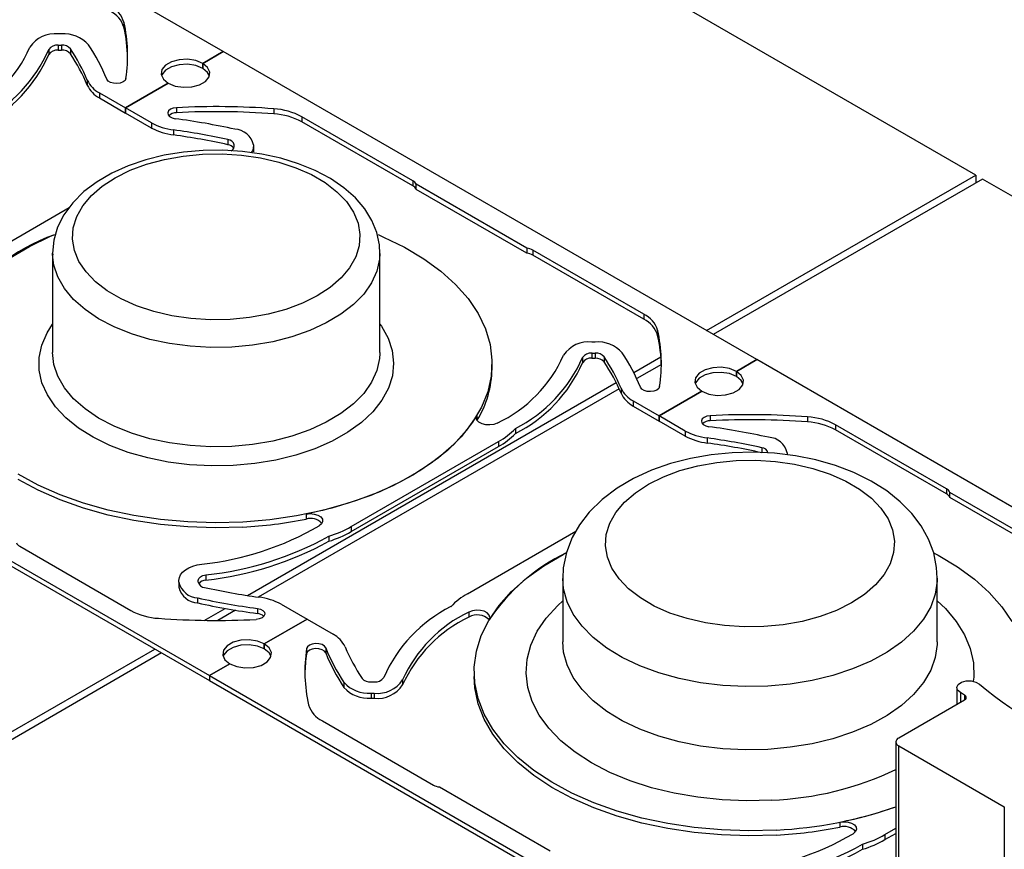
# Model space of a CAD drawing. Header units: inches. Extents: x 370 to 474, y 80 to 168.
# Tile 165 of 170: x 453.36 to 458.45, y 145.66 to 149.95. Entities that reach past the tile are written whole.
import ezdxf

# ---------------------------------------------------------------- set-up
doc = ezdxf.new("R2010")
doc.units = ezdxf.units.IN
doc.header["$LTSCALE"] = 0.5
doc.header["$MEASUREMENT"] = 0
for name, color, linetype in [('APP-M-S', 30, 'Continuous'), ('DIE-M-S', 8, 'Continuous'), ('PUN-M-S2', 1, 'Continuous')]:
    doc.layers.add(name, color=color, linetype=linetype)

msp = doc.modelspace()

# ---------------------------------------------------------------- linework, layer by layer
at = {"layer": 'APP-M-S', "linetype": 'Continuous', "lineweight": 25}
for p, q in [((454.4137, 149.7813), (451.656, 151.3732)), ((453.9013, 149.9327), (453.9013, 149.9066)), ((453.5784, 149.8721), (453.5621, 149.8721)), ((453.5132, 149.7915), (453.5132, 149.7654)), ((453.5621, 149.8143), (453.5784, 149.8143)), ((453.5621, 149.8143), (453.5621, 149.7882)), ((453.5621, 149.7882), (453.5784, 149.7882)), ((453.5784, 149.8143), (453.5784, 149.7882)), ((453.6252, 149.7958), (453.6252, 149.7696)), ((454.4137, 149.7813), (454.3084, 149.7204)), ((454.3084, 149.7204), (454.4137, 149.7813)), ((457.1715, 148.1893), (454.4137, 149.7813)), ((454.147, 149.7286), (454.1161, 149.7107)), ((454.1867, 149.7393), (454.147, 149.7286)), ((454.2303, 149.7415), (454.1867, 149.7393)), ((454.2725, 149.7349), (454.2303, 149.7415)), ((454.3084, 149.7204), (454.2725, 149.7349)), ((454.0976, 149.6878), (454.0938, 149.6627)), ((454.1161, 149.7107), (454.0976, 149.6878)), ((454.1161, 149.6846), (454.0976, 149.6617)), ((454.147, 149.7025), (454.1161, 149.6846)), ((454.1867, 149.7131), (454.147, 149.7025)), ((454.2303, 149.7153), (454.1867, 149.7131)), ((454.2725, 149.7088), (454.2303, 149.7153)), ((454.3084, 149.6943), (454.2725, 149.7088)), ((454.3335, 149.6997), (454.3084, 149.7204)), ((454.3084, 149.7204), (454.3084, 149.6943)), ((454.3084, 149.6943), (454.3084, 149.7204)), ((454.3335, 149.6736), (454.3084, 149.6943)), ((454.3448, 149.6753), (454.3335, 149.6997)), ((454.3432, 149.6559), (454.3335, 149.6736)), ((454.341, 149.6502), (454.3448, 149.6753)), ((453.7122, 149.6335), (453.7122, 149.6073)), ((453.8199, 149.6289), (453.813, 149.6382)), ((453.832, 149.6216), (453.8199, 149.6289)), ((453.8477, 149.6171), (453.832, 149.6216)), ((453.8967, 149.6242), (453.8822, 149.6185)), ((453.9069, 149.6324), (453.8967, 149.6242)), ((453.9115, 149.6422), (453.9069, 149.6324)), ((454.0938, 149.6627), (454.1051, 149.6383)), ((454.0976, 149.6617), (454.0953, 149.6559)), ((454.1051, 149.6383), (454.1302, 149.6176)), ((454.2916, 149.6094), (454.3225, 149.6273)), ((454.3225, 149.6273), (454.341, 149.6502)), ((453.8652, 149.616), (453.8477, 149.6171)), ((453.8822, 149.6185), (453.8652, 149.616)), ((454.1302, 149.6176), (453.909, 149.4899)), ((453.909, 149.4899), (454.1302, 149.6176)), ((454.1302, 149.6176), (454.166, 149.6031)), ((454.166, 149.6031), (454.2083, 149.5965)), ((454.2083, 149.5965), (454.2519, 149.5987)), ((454.2519, 149.5987), (454.2916, 149.6094)), ((453.7746, 149.5675), (453.909, 149.4899)), ((453.7746, 149.5675), (453.7746, 149.5414)), ((453.7746, 149.5414), (453.909, 149.4637)), ((454.0435, 149.4123), (453.909, 149.4899)), ((453.909, 149.4899), (453.909, 149.4637)), ((453.909, 149.4637), (453.909, 149.4899)), ((454.1317, 149.4744), (454.1275, 149.4646)), ((454.1416, 149.4828), (454.1317, 149.4744)), ((454.1559, 149.4886), (454.1416, 149.4828)), ((454.1729, 149.4913), (454.1559, 149.4886)), ((454.1729, 149.4913), (454.1729, 149.4652)), ((454.6761, 149.4854), (454.6761, 149.4593)), ((454.0435, 149.3861), (453.909, 149.4637)), ((454.1275, 149.4646), (454.1293, 149.4545)), ((454.1293, 149.4545), (454.1371, 149.4454)), ((454.1371, 149.4454), (454.1498, 149.4384)), ((454.1498, 149.4384), (454.166, 149.4344)), ((455.394, 149.1133), (454.8205, 149.4444)), ((454.8205, 149.4444), (454.8205, 149.4183)), ((455.394, 149.0872), (454.8205, 149.4183)), ((454.0435, 149.4123), (454.0435, 149.3861)), ((454.1578, 149.3762), (454.1578, 149.3501)), ((454.4389, 149.326), (454.4389, 149.2999)), ((454.3099, 149.2702), (454.2085, 149.2614)), ((454.4123, 149.2715), (454.3099, 149.2702)), ((454.5143, 149.2652), (454.4123, 149.2715)), ((454.4711, 149.2896), (454.4711, 149.299)), ((454.6144, 149.2514), (454.5143, 149.2652)), ((454.5711, 149.299), (454.5711, 149.2896)), ((454.5711, 149.2896), (454.5711, 149.2635)), ((454.014, 149.2215), (453.9236, 149.1907)), ((454.1094, 149.2451), (454.014, 149.2215)), ((454.0185, 149.1993), (454.1103, 149.2241)), ((454.2085, 149.2614), (454.1094, 149.2451)), ((454.1103, 149.2241), (454.2072, 149.2415)), ((454.2072, 149.2415), (454.3072, 149.251)), ((454.3072, 149.251), (454.4085, 149.2527)), ((454.4085, 149.2527), (454.5093, 149.2463)), ((454.5093, 149.2463), (454.6077, 149.2321)), ((454.6077, 149.2321), (454.7018, 149.2102)), ((454.7112, 149.2303), (454.6144, 149.2514)), ((454.8034, 149.2019), (454.7112, 149.2303)), ((453.9236, 149.1907), (453.8394, 149.153)), ((453.8565, 149.1293), (453.9333, 149.1675)), ((453.9333, 149.1675), (454.0185, 149.1993)), ((454.7018, 149.2102), (454.7898, 149.1812)), ((454.7898, 149.1812), (454.8702, 149.1456)), ((454.8896, 149.1666), (454.8034, 149.2019)), ((454.9682, 149.1248), (454.8896, 149.1666)), ((453.8394, 149.153), (453.7627, 149.1084)), ((453.7893, 149.0855), (453.8565, 149.1293)), ((454.8702, 149.1456), (454.9415, 149.1039)), ((455.0378, 149.0772), (454.9682, 149.1248)), ((455.394, 149.1133), (455.394, 149.0872)), ((453.7627, 149.1084), (453.6947, 149.0574)), ((453.7332, 149.0367), (453.7893, 149.0855)), ((454.9415, 149.1039), (455.0022, 149.057)), ((455.097, 149.0248), (455.0378, 149.0772)), ((455.9831, 148.7651), (455.4112, 149.0952)), ((455.4112, 149.0691), (455.4112, 149.0952)), ((455.9831, 148.7389), (455.4112, 149.0691)), ((453.6947, 149.0574), (453.6371, 149.0003)), ((453.689, 148.984), (453.7332, 149.0367)), ((455.0022, 149.057), (455.0513, 149.0058)), ((455.1453, 148.9685), (455.097, 149.0248)), ((452.9193, 148.5715), (453.6184, 148.9751)), ((453.6371, 149.0003), (453.5912, 148.9383)), ((453.6577, 148.9284), (453.689, 148.984)), ((455.0513, 149.0058), (455.0879, 148.9512)), ((455.1822, 148.909), (455.1453, 148.9685)), ((453.5912, 148.9383), (453.5583, 148.8729)), ((453.6399, 148.8707), (453.6577, 148.9284)), ((455.0879, 148.9512), (455.1113, 148.8943)), ((455.2078, 148.8467), (455.1822, 148.909)), ((453.5583, 148.8729), (453.5388, 148.8059)), ((453.6358, 148.8123), (453.6399, 148.8707)), ((455.1113, 148.8943), (455.121, 148.836)), ((453.4131, 148.774), (453.5222, 148.8264)), ((453.5222, 148.8264), (453.5436, 148.8355)), ((453.6455, 148.754), (453.6358, 148.8123)), ((455.121, 148.836), (455.1169, 148.7775)), ((455.2217, 148.782), (455.2078, 148.8467)), ((455.2145, 148.835), (455.2431, 148.8227)), ((455.2431, 148.8227), (455.3515, 148.7698)), ((453.3135, 148.7155), (453.4131, 148.774)), ((453.5388, 148.8059), (453.5326, 148.7389)), ((455.1169, 148.7775), (455.099, 148.7199)), ((455.2228, 148.7366), (455.2217, 148.782)), ((455.3515, 148.7698), (455.4503, 148.7109)), ((455.9831, 148.7651), (455.9831, 148.7389)), ((453.5326, 148.7401), (453.5326, 148.2267)), ((453.5327, 148.7323), (453.5326, 148.7401)), ((453.5326, 148.7389), (453.5334, 148.7305)), ((453.5395, 148.6778), (453.5327, 148.7323)), ((453.6688, 148.697), (453.6455, 148.754)), ((455.099, 148.7199), (455.0677, 148.6642)), ((455.2224, 148.7088), (455.2085, 148.6467)), ((455.2242, 148.7373), (455.2224, 148.7088)), ((455.2242, 148.2267), (455.2242, 148.7401)), ((455.4503, 148.7109), (455.5385, 148.6466)), ((456.5879, 148.4241), (456.0144, 148.7552)), ((456.0144, 148.7552), (456.0144, 148.729)), ((456.5879, 148.3979), (456.0144, 148.729)), ((453.5602, 148.6164), (453.5395, 148.6778)), ((453.7054, 148.6424), (453.6688, 148.697)), ((455.0677, 148.6642), (455.0236, 148.6115)), ((453.5944, 148.557), (453.5602, 148.6164)), ((453.7546, 148.5912), (453.7054, 148.6424)), ((455.0236, 148.6115), (454.9674, 148.5628)), ((455.2085, 148.6467), (455.181, 148.5862)), ((455.5385, 148.6466), (455.6151, 148.5775)), ((453.6414, 148.5006), (453.5944, 148.557)), ((453.8153, 148.5444), (453.7546, 148.5912)), ((454.9674, 148.5628), (454.9003, 148.5189)), ((455.181, 148.5862), (455.1403, 148.5282)), ((455.6151, 148.5775), (455.6795, 148.5044)), ((453.8865, 148.5027), (453.8153, 148.5444)), ((453.9669, 148.467), (453.8865, 148.5027)), ((454.9003, 148.5189), (454.8235, 148.4807)), ((455.1403, 148.5282), (455.0871, 148.4737)), ((455.6795, 148.5044), (455.7309, 148.4279)), ((453.7005, 148.4482), (453.6414, 148.5006)), ((454.055, 148.438), (453.9669, 148.467)), ((454.8235, 148.4807), (454.7383, 148.449)), ((455.0871, 148.4737), (455.0223, 148.4236)), ((453.7707, 148.4005), (453.7005, 148.4482)), ((453.8509, 148.3585), (453.7707, 148.4005)), ((454.1491, 148.4162), (454.055, 148.438)), ((454.2474, 148.402), (454.1491, 148.4162)), ((454.3482, 148.3956), (454.2474, 148.402)), ((454.5496, 148.4068), (454.4496, 148.3972)), ((454.6465, 148.4242), (454.5496, 148.4068)), ((454.7383, 148.449), (454.6465, 148.4242)), ((455.0223, 148.4236), (454.9469, 148.3786)), ((455.7309, 148.4279), (455.7688, 148.3489)), ((456.5879, 148.4241), (456.5879, 148.3979)), ((453.5039, 148.3275), (453.5326, 148.3729)), ((453.9398, 148.3227), (453.8509, 148.3585)), ((454.4496, 148.3972), (454.3482, 148.3956)), ((454.9469, 148.3786), (454.8621, 148.3396)), ((455.2242, 148.3729), (455.2319, 148.3618)), ((455.2319, 148.3618), (455.2665, 148.2998)), ((453.4767, 148.2642), (453.5039, 148.3275)), ((454.0359, 148.2937), (453.9398, 148.3227)), ((454.7695, 148.3072), (454.6703, 148.2819)), ((454.8621, 148.3396), (454.7695, 148.3072)), ((455.2665, 148.2998), (455.2877, 148.2358)), ((455.7688, 148.3489), (455.793, 148.2681)), ((456.659, 148.3407), (456.659, 148.3146)), ((453.4633, 148.1995), (453.4767, 148.2642)), ((454.1376, 148.2721), (454.0359, 148.2937)), ((454.2433, 148.2582), (454.1376, 148.2721)), ((454.3511, 148.2521), (454.2433, 148.2582)), ((454.4595, 148.2541), (454.3511, 148.2521)), ((454.5664, 148.2641), (454.4595, 148.2541)), ((454.6703, 148.2819), (454.5664, 148.2641)), ((455.793, 148.2681), (455.8031, 148.1863)), ((456.3362, 148.2801), (456.3198, 148.2801)), ((453.4637, 148.1344), (453.4633, 148.1995)), ((453.5395, 148.1644), (453.5326, 148.2267)), ((455.2241, 148.2212), (455.2224, 148.1953)), ((455.2242, 148.2267), (455.2241, 148.2212)), ((455.2877, 148.2358), (455.295, 148.1707)), ((456.2709, 148.1995), (456.2709, 148.1734)), ((456.3198, 148.2224), (456.3362, 148.2224)), ((456.3198, 148.2224), (456.3198, 148.1962)), ((456.3362, 148.2224), (456.3362, 148.1962)), ((456.3829, 148.2038), (456.3829, 148.1776)), ((451.5853, 148.1484), (454.343, 146.5564)), ((453.5602, 148.1029), (453.5395, 148.1644)), ((455.2224, 148.1953), (455.2085, 148.1333)), ((455.295, 148.1707), (455.2885, 148.1057)), ((455.8031, 148.1863), (455.799, 148.1043)), ((455.8034, 148.1427), (455.8034, 148.1688)), ((456.3198, 148.1962), (456.3362, 148.1962)), ((456.9444, 148.1473), (456.9047, 148.1366)), ((456.988, 148.1495), (456.9444, 148.1473)), ((457.0303, 148.1429), (456.988, 148.1495)), ((457.0661, 148.1284), (457.1715, 148.1893)), ((457.1715, 148.1893), (457.0661, 148.1284)), ((459.9292, 146.5973), (457.1715, 148.1893)), ((451.5853, 148.1223), (454.343, 146.5303)), ((453.478, 148.0697), (453.4637, 148.1344)), ((453.5944, 148.0436), (453.5602, 148.1029)), ((455.2085, 148.1333), (455.181, 148.0728)), ((455.2885, 148.1057), (455.2681, 148.0416)), ((455.799, 148.1043), (455.7808, 148.023)), ((456.8553, 148.0958), (456.8515, 148.0707)), ((456.8738, 148.1187), (456.8553, 148.0958)), ((456.9047, 148.1366), (456.8738, 148.1187)), ((456.9047, 148.1105), (456.8738, 148.0926)), ((456.9444, 148.1211), (456.9047, 148.1105)), ((456.988, 148.1233), (456.9444, 148.1211)), ((457.0303, 148.1168), (456.988, 148.1233)), ((457.0661, 148.1284), (457.0303, 148.1429)), ((457.0661, 148.1023), (457.0303, 148.1168)), ((457.0661, 148.1023), (457.0661, 148.1284)), ((457.0912, 148.1077), (457.0661, 148.1284)), ((457.0661, 148.1284), (457.0661, 148.1023)), ((457.0912, 148.0816), (457.0661, 148.1023)), ((457.1025, 148.0833), (457.0912, 148.1077)), ((453.5059, 148.0066), (453.478, 148.0697)), ((455.181, 148.0728), (455.1403, 148.0148)), ((456.5776, 148.0369), (456.5707, 148.0462)), ((456.6692, 148.0502), (456.6646, 148.0404)), ((456.8515, 148.0707), (456.8628, 148.0463)), ((456.8553, 148.0697), (456.8531, 148.0639)), ((456.8738, 148.0926), (456.8553, 148.0697)), ((456.8628, 148.0463), (456.8879, 148.0256)), ((457.0802, 148.0353), (457.0987, 148.0582)), ((457.101, 148.0639), (457.0912, 148.0816)), ((457.0987, 148.0582), (457.1025, 148.0833)), ((453.547, 147.9459), (453.5059, 148.0066)), ((453.6414, 147.9872), (453.5944, 148.0436)), ((455.1403, 148.0148), (455.0871, 147.9603)), ((455.2681, 148.0416), (455.2343, 147.9795)), ((455.7808, 148.023), (455.7487, 147.9431)), ((456.4699, 148.0415), (456.4699, 148.0153)), ((456.5897, 148.0296), (456.5776, 148.0369)), ((456.6054, 148.0251), (456.5897, 148.0296)), ((456.6229, 148.024), (456.6054, 148.0251)), ((456.6399, 148.0265), (456.6229, 148.024)), ((456.6544, 148.0322), (456.6399, 148.0265)), ((456.6646, 148.0404), (456.6544, 148.0322)), ((456.6667, 147.8979), (456.8879, 148.0256)), ((456.8879, 148.0256), (456.6667, 147.8979)), ((456.8879, 148.0256), (456.9238, 148.0111)), ((456.9238, 148.0111), (456.966, 148.0045)), ((456.966, 148.0045), (457.0096, 148.0067)), ((457.0096, 148.0067), (457.0493, 148.0174)), ((457.0493, 148.0174), (457.0802, 148.0353)), ((453.6008, 147.8887), (453.547, 147.9459)), ((453.7005, 147.9347), (453.6414, 147.9872)), ((455.0871, 147.9603), (455.0223, 147.9101)), ((455.2343, 147.9795), (455.1875, 147.9202)), ((455.7487, 147.9431), (455.7029, 147.8654)), ((456.5323, 147.9755), (456.6667, 147.8979)), ((456.5323, 147.9755), (456.5323, 147.9494)), ((456.5323, 147.9494), (456.6667, 147.8718)), ((453.7707, 147.8871), (453.7005, 147.9347)), ((455.0223, 147.9101), (454.9469, 147.8652)), ((455.1875, 147.9202), (455.1284, 147.8647)), ((455.7256, 147.9007), (455.672, 147.8239)), ((455.722, 147.8886), (455.7256, 147.9007)), ((455.7256, 147.9007), (455.7256, 147.8765)), ((456.6667, 147.8718), (456.6667, 147.8979)), ((456.8012, 147.8203), (456.6667, 147.8979)), ((456.6667, 147.8979), (456.6667, 147.8718)), ((456.9137, 147.8966), (456.8994, 147.8908)), ((456.9306, 147.8993), (456.9137, 147.8966)), ((456.9306, 147.8993), (456.9306, 147.8732)), ((457.4338, 147.8934), (457.4338, 147.8673)), ((453.6663, 147.8356), (453.6008, 147.8887)), ((453.8509, 147.845), (453.7707, 147.8871)), ((453.9398, 147.8092), (453.8509, 147.845)), ((454.9469, 147.8652), (454.8621, 147.8262)), ((455.1284, 147.8647), (455.058, 147.8138)), ((455.7029, 147.8654), (455.644, 147.7908)), ((455.7256, 147.8765), (455.722, 147.8886)), ((455.7357, 147.8656), (455.7256, 147.8765)), ((455.7515, 147.8573), (455.7357, 147.8656)), ((455.771, 147.8525), (455.7515, 147.8573)), ((455.7923, 147.8515), (455.771, 147.8525)), ((455.8129, 147.8546), (455.7923, 147.8515)), ((455.8306, 147.8614), (455.8129, 147.8546)), ((456.8012, 147.7941), (456.6667, 147.8718)), ((456.8895, 147.8824), (456.8852, 147.8726)), ((456.8852, 147.8726), (456.887, 147.8625)), ((456.887, 147.8625), (456.8948, 147.8534)), ((456.8994, 147.8908), (456.8895, 147.8824)), ((456.8948, 147.8534), (456.9076, 147.8464)), ((456.9076, 147.8464), (456.9237, 147.8424)), ((458.1517, 147.5213), (457.5782, 147.8524)), ((457.5782, 147.8524), (457.5782, 147.8263)), ((453.7426, 147.7876), (453.6663, 147.8356)), ((454.0359, 147.7803), (453.9398, 147.8092)), ((454.7695, 147.7938), (454.6703, 147.7685)), ((454.8621, 147.8262), (454.7695, 147.7938)), ((455.058, 147.8138), (454.9773, 147.7682)), ((455.644, 147.7908), (455.5725, 147.7199)), ((455.672, 147.8239), (455.6053, 147.7505)), ((455.924, 147.8332), (455.924, 147.8071)), ((456.8012, 147.8203), (456.8012, 147.7941)), ((458.1517, 147.4952), (457.5782, 147.8263)), ((453.8286, 147.7454), (453.7426, 147.7876)), ((453.9229, 147.7096), (453.8286, 147.7454)), ((454.1376, 147.7587), (454.0359, 147.7803)), ((454.2433, 147.7447), (454.1376, 147.7587)), ((454.3511, 147.7387), (454.2433, 147.7447)), ((454.4595, 147.7407), (454.3511, 147.7387)), ((454.5664, 147.7507), (454.4595, 147.7407)), ((454.6703, 147.7685), (454.5664, 147.7507)), ((454.9773, 147.7682), (454.8875, 147.7288)), ((455.0759, 147.3265), (455.8375, 147.7662)), ((455.0759, 147.3004), (455.8375, 147.74)), ((455.6053, 147.7505), (455.5262, 147.6814)), ((455.8375, 147.7662), (455.8375, 147.74)), ((456.9155, 147.7842), (456.9155, 147.7581)), ((454.0241, 147.6808), (453.9229, 147.7096)), ((454.7899, 147.696), (454.6861, 147.6704)), ((454.8875, 147.7288), (454.7899, 147.696)), ((455.5725, 147.7199), (455.4892, 147.6535)), ((456.9354, 147.6969), (456.8292, 147.6784)), ((457.0439, 147.7076), (456.9354, 147.6969)), ((457.1534, 147.7103), (457.0439, 147.7076)), ((457.2628, 147.7051), (457.1534, 147.7103)), ((457.1966, 147.734), (457.1966, 147.7079)), ((457.3707, 147.6919), (457.2628, 147.7051)), ((457.3288, 147.707), (457.3288, 147.6976)), ((457.476, 147.6709), (457.3707, 147.6919)), ((454.1307, 147.6594), (454.0241, 147.6808)), ((454.241, 147.6457), (454.1307, 147.6594)), ((454.3535, 147.6399), (454.241, 147.6457)), ((454.4662, 147.6421), (454.3535, 147.6399)), ((454.5777, 147.6523), (454.4662, 147.6421)), ((454.6861, 147.6704), (454.5777, 147.6523)), ((455.4892, 147.6535), (455.3948, 147.5923)), ((455.5262, 147.6814), (455.4355, 147.6172)), ((456.7262, 147.6519), (456.6278, 147.6175)), ((456.8292, 147.6784), (456.7262, 147.6519)), ((456.7743, 147.6159), (456.8666, 147.6408)), ((456.8666, 147.6408), (456.964, 147.6582)), ((456.964, 147.6582), (457.0645, 147.6679)), ((457.0645, 147.6679), (457.1664, 147.6695)), ((457.1664, 147.6695), (457.2677, 147.6631)), ((457.2677, 147.6631), (457.3666, 147.6488)), ((457.3666, 147.6488), (457.4612, 147.6269)), ((457.5774, 147.642), (457.476, 147.6709)), ((457.6734, 147.6054), (457.5774, 147.642)), ((453.4583, 147.5407), (453.3546, 147.5967)), ((455.3948, 147.5923), (455.2903, 147.5367)), ((455.4355, 147.6172), (455.334, 147.5586)), ((456.6278, 147.6175), (456.535, 147.575)), ((456.6887, 147.5839), (456.7743, 147.6159)), ((457.4612, 147.6269), (457.5497, 147.5977)), ((457.5497, 147.5977), (457.6306, 147.5618)), ((457.7624, 147.5615), (457.6734, 147.6054)), ((453.4583, 147.5145), (453.3546, 147.5705)), ((453.5713, 147.4909), (453.4583, 147.5407)), ((455.2903, 147.5367), (455.1767, 147.4874)), ((455.334, 147.5586), (455.2228, 147.5062)), ((456.535, 147.575), (456.4491, 147.5245)), ((456.5439, 147.5014), (456.6114, 147.5455)), ((456.6114, 147.5455), (456.6887, 147.5839)), ((457.6306, 147.5618), (457.7022, 147.52)), ((457.8426, 147.5111), (457.7624, 147.5615)), ((453.5713, 147.4648), (453.4583, 147.5145)), ((453.6922, 147.4479), (453.5713, 147.4909)), ((455.1767, 147.4874), (455.0552, 147.4449)), ((455.2228, 147.5062), (455.1031, 147.4605)), ((456.4491, 147.5245), (456.3717, 147.4659)), ((456.4875, 147.4524), (456.5439, 147.5014)), ((457.7022, 147.52), (457.7632, 147.4728)), ((457.9128, 147.4551), (457.8426, 147.5111)), ((458.1517, 147.5213), (458.1517, 147.4952)), ((458.7408, 147.1731), (458.1689, 147.5032)), ((458.1689, 147.4771), (458.1689, 147.5032)), ((453.6922, 147.4217), (453.5713, 147.4648)), ((453.82, 147.412), (453.6922, 147.4479)), ((455.0552, 147.4449), (454.927, 147.4096)), ((455.1031, 147.4605), (454.976, 147.422)), ((456.3717, 147.4659), (456.3048, 147.4001)), ((456.4431, 147.3995), (456.4875, 147.4524)), ((457.7632, 147.4728), (457.8126, 147.4214)), ((457.9722, 147.3945), (457.9128, 147.4551)), ((458.7408, 147.1469), (458.1689, 147.4771)), ((453.82, 147.3859), (453.6922, 147.4217)), ((453.9533, 147.3837), (453.82, 147.412)), ((453.9533, 147.3575), (453.82, 147.3859)), ((454.0908, 147.3631), (453.9533, 147.3837)), ((454.927, 147.4096), (454.7933, 147.3819)), ((454.976, 147.422), (454.8429, 147.3911)), ((454.8429, 147.3911), (454.8639, 147.3932)), ((454.8429, 147.3911), (454.8429, 147.365)), ((454.8639, 147.3932), (454.8849, 147.3911)), ((454.8849, 147.3911), (454.9036, 147.3853)), ((454.9036, 147.3853), (454.918, 147.3762)), ((456.3048, 147.4001), (456.2555, 147.3362)), ((456.4116, 147.3435), (456.4431, 147.3995)), ((457.8126, 147.4214), (457.8494, 147.3665)), ((458.0208, 147.3299), (457.9722, 147.3945)), ((454.0908, 147.337), (453.9533, 147.3575)), ((454.2312, 147.3506), (454.0908, 147.3631)), ((454.2312, 147.3245), (454.0908, 147.337)), ((454.3731, 147.3462), (454.2312, 147.3506)), ((454.515, 147.35), (454.3731, 147.3462)), ((454.6555, 147.3619), (454.515, 147.35)), ((454.7933, 147.3819), (454.6555, 147.3619)), ((454.9227, 147.3407), (454.9109, 147.3305)), ((454.918, 147.3762), (454.9265, 147.3649)), ((454.9281, 147.3526), (454.9227, 147.3407)), ((454.9265, 147.3649), (454.9281, 147.3526)), ((456.2555, 147.3362), (456.2172, 147.2691)), ((456.3937, 147.2856), (456.4116, 147.3435)), ((457.8494, 147.3665), (457.8729, 147.3092)), ((454.3731, 147.3201), (454.2312, 147.3245)), ((454.515, 147.3239), (454.3731, 147.3201)), ((455.0759, 147.3265), (455.0759, 147.3004)), ((455.677, 146.9795), (456.2362, 147.3024)), ((456.3895, 147.2268), (456.3937, 147.2856)), ((457.8729, 147.3092), (457.8827, 147.2506)), ((458.0585, 147.2617), (458.0208, 147.3299)), ((454.9598, 147.2766), (454.9598, 147.2504)), ((456.2172, 147.2691), (456.1875, 147.1918)), ((457.8827, 147.2506), (457.8785, 147.1919)), ((458.0852, 147.1902), (458.0585, 147.2617)), ((453.3628, 147.2244), (453.9363, 146.8933)), ((456.0712, 147.1235), (456.1708, 147.182)), ((456.1708, 147.182), (456.1825, 147.1882)), ((456.1875, 147.1918), (456.1716, 147.1137)), ((456.3993, 147.1682), (456.3895, 147.2268)), ((457.8785, 147.1919), (457.8606, 147.1339)), ((458.1004, 147.1157), (458.0852, 147.1902)), ((458.0886, 147.1887), (458.1092, 147.1778)), ((454.2572, 147.1219), (454.28, 147.1285)), ((454.28, 147.1285), (454.3044, 147.1328)), ((456.4228, 147.1109), (456.3993, 147.1682)), ((457.8606, 147.1339), (457.8291, 147.078)), ((458.1092, 147.1778), (458.2081, 147.1189)), ((454.1943, 147.077), (454.2048, 147.0904)), ((454.2048, 147.0904), (454.2191, 147.1025)), ((454.2191, 147.1025), (454.2367, 147.1131)), ((454.2367, 147.1131), (454.2572, 147.1219)), ((455.9822, 147.0596), (456.0712, 147.1235)), ((456.1716, 147.1137), (456.1696, 147.0576)), ((456.4596, 147.0561), (456.4228, 147.1109)), ((457.8291, 147.078), (457.7847, 147.025)), ((458.1027, 147.0601), (458.1004, 147.1157)), ((458.2081, 147.1189), (458.2962, 147.0546)), ((454.1857, 147.0481), (454.1879, 147.0627)), ((454.1857, 147.0387), (454.1857, 147.0481)), ((454.1857, 147.0387), (454.1857, 147.0125)), ((454.1879, 147.0627), (454.1943, 147.077)), ((454.2857, 147.0481), (454.2864, 147.053)), ((454.2857, 147.0387), (454.2857, 147.0481)), ((454.2864, 147.053), (454.2886, 147.0577)), ((454.2886, 147.0577), (454.2921, 147.0622)), ((454.2921, 147.0622), (454.2968, 147.0662)), ((454.2968, 147.0662), (454.3027, 147.0698)), ((454.3027, 147.0698), (454.3095, 147.0727)), ((454.3095, 147.0727), (454.3171, 147.0749)), ((454.3171, 147.0749), (454.3253, 147.0763)), ((454.3253, 147.0763), (454.3253, 147.0502)), ((455.9047, 146.9908), (455.9822, 147.0596)), ((456.1683, 147.0583), (456.1683, 146.7312)), ((456.1727, 147.0047), (456.1683, 147.0577)), ((456.509, 147.0046), (456.4596, 147.0561)), ((458.1036, 147.0444), (458.0937, 146.9772)), ((458.1039, 147.0595), (458.1036, 147.0444)), ((458.1039, 146.7312), (458.1039, 147.0583)), ((458.2962, 147.0546), (458.3728, 146.9855)), ((455.8394, 146.918), (455.9047, 146.9908)), ((456.1909, 146.9381), (456.1727, 147.0047)), ((456.57, 146.9575), (456.509, 147.0046)), ((457.7283, 146.976), (457.6608, 146.9319)), ((457.7847, 147.025), (457.7283, 146.976)), ((458.0937, 146.9772), (458.0698, 146.9111)), ((458.3728, 146.9855), (458.4372, 146.9124)), ((454.2823, 146.9577), (454.2823, 146.9316)), ((454.7133, 146.9254), (454.8478, 146.8478)), ((456.1426, 146.919), (456.1683, 146.9426)), ((456.2229, 146.8732), (456.1909, 146.9381)), ((456.6416, 146.9156), (456.57, 146.9575)), ((457.6608, 146.9319), (457.5835, 146.8935)), ((458.1039, 146.9426), (458.1461, 146.9025)), ((454.5908, 146.9033), (454.6069, 146.8992)), ((454.5908, 146.9033), (454.5908, 146.8771)), ((454.6069, 146.8992), (454.6197, 146.8923)), ((454.6197, 146.8923), (454.6274, 146.8832)), ((454.6274, 146.8832), (454.6293, 146.8731)), ((455.7016, 146.8911), (455.6839, 146.8843)), ((455.6839, 146.8843), (455.6839, 146.8581)), ((455.7222, 146.8942), (455.7016, 146.8911)), ((455.7435, 146.8932), (455.7222, 146.8942)), ((455.763, 146.8884), (455.7435, 146.8932)), ((455.7787, 146.8801), (455.763, 146.8884)), ((455.7889, 146.8692), (455.7787, 146.8801)), ((455.787, 146.8418), (455.8394, 146.918)), ((456.0835, 146.8538), (456.1426, 146.919)), ((456.7225, 146.8797), (456.6416, 146.9156)), ((456.811, 146.8506), (456.7225, 146.8797)), ((457.5835, 146.8935), (457.4979, 146.8615)), ((458.0698, 146.9111), (458.0322, 146.8472)), ((458.1461, 146.9025), (458.202, 146.8364)), ((458.4372, 146.9124), (458.4886, 146.8359)), ((454.6008, 146.8491), (454.5839, 146.8464)), ((454.6151, 146.8549), (454.6008, 146.8491)), ((454.625, 146.8633), (454.6151, 146.8549)), ((454.6293, 146.8731), (454.625, 146.8633)), ((454.6266, 146.7201), (454.8478, 146.8478)), ((454.8478, 146.8478), (454.6266, 146.7201)), ((454.8478, 146.8478), (454.9822, 146.7702)), ((455.748, 146.7629), (455.787, 146.8418)), ((455.7924, 146.8571), (455.7889, 146.8692)), ((455.7889, 146.845), (455.7924, 146.8571)), ((456.0371, 146.7853), (456.0835, 146.8538)), ((456.2682, 146.811), (456.2229, 146.8732)), ((456.9056, 146.8286), (456.811, 146.8506)), ((457.0045, 146.8143), (456.9056, 146.8286)), ((457.4056, 146.8366), (457.3082, 146.8192)), ((457.4979, 146.8615), (457.4056, 146.8366)), ((458.0322, 146.8472), (457.9816, 146.7864)), ((458.202, 146.8364), (458.245, 146.7671)), ((456.004, 146.7142), (456.0371, 146.7853)), ((456.3262, 146.7524), (456.2682, 146.811)), ((457.1058, 146.8079), (457.0045, 146.8143)), ((457.2077, 146.8095), (457.1058, 146.8079)), ((457.3082, 146.8192), (457.2077, 146.8095)), ((457.9816, 146.7864), (457.9187, 146.7296)), ((454.4652, 146.7283), (454.4343, 146.7104)), ((454.5049, 146.739), (454.4652, 146.7283)), ((454.5485, 146.7412), (454.5049, 146.739)), ((454.5907, 146.7346), (454.5485, 146.7412)), ((454.6266, 146.7201), (454.5907, 146.7346)), ((454.8916, 146.7217), (454.8746, 146.7192)), ((454.909, 146.7206), (454.8916, 146.7217)), ((455.7228, 146.6822), (455.748, 146.7629)), ((456.1727, 146.6776), (456.1683, 146.7312)), ((456.396, 146.6983), (456.3262, 146.7524)), ((457.9187, 146.7296), (457.8444, 146.6775)), ((458.1039, 146.7312), (458.1036, 146.7173)), ((458.245, 146.7671), (458.2745, 146.6955)), ((454.4158, 146.6875), (454.412, 146.6624)), ((454.4343, 146.7104), (454.4158, 146.6875)), ((454.4343, 146.6843), (454.4158, 146.6614)), ((454.4652, 146.7022), (454.4343, 146.6843)), ((454.5049, 146.7128), (454.4652, 146.7022)), ((454.5485, 146.715), (454.5049, 146.7128)), ((454.5907, 146.7085), (454.5485, 146.715)), ((454.6266, 146.694), (454.5907, 146.7085)), ((454.6266, 146.694), (454.6266, 146.7201)), ((454.6517, 146.6994), (454.6266, 146.7201)), ((454.6266, 146.7201), (454.6266, 146.694)), ((454.6517, 146.6733), (454.6266, 146.694)), ((454.663, 146.675), (454.6517, 146.6994)), ((454.6614, 146.6556), (454.6517, 146.6733)), ((454.6592, 146.6499), (454.663, 146.675)), ((454.8499, 146.7053), (454.8453, 146.6955)), ((454.8453, 146.6955), (454.8453, 146.6694)), ((454.8499, 146.6791), (454.8453, 146.6694)), ((454.8601, 146.7135), (454.8499, 146.7053)), ((454.8601, 146.6874), (454.8499, 146.6791)), ((454.8746, 146.7192), (454.8601, 146.7135)), ((454.8746, 146.6931), (454.8601, 146.6874)), ((454.8916, 146.6956), (454.8746, 146.6931)), ((454.909, 146.6945), (454.8916, 146.6956)), ((454.9248, 146.7161), (454.909, 146.7206)), ((454.9248, 146.69), (454.909, 146.6945)), ((454.9369, 146.7088), (454.9248, 146.7161)), ((454.9369, 146.6827), (454.9248, 146.69)), ((454.9438, 146.6995), (454.9369, 146.7088)), ((454.9438, 146.6734), (454.9369, 146.6827)), ((454.9438, 146.6995), (454.9438, 146.6734)), ((455.7117, 146.6004), (455.7228, 146.6822)), ((455.9847, 146.6415), (456.004, 146.7142)), ((456.1909, 146.611), (456.1727, 146.6776)), ((456.4765, 146.6494), (456.396, 146.6983)), ((457.8444, 146.6775), (457.7597, 146.631)), ((458.1036, 146.7173), (458.0937, 146.6501)), ((458.2745, 146.6955), (458.2902, 146.6225)), ((454.412, 146.6624), (454.4233, 146.638)), ((454.4158, 146.6614), (454.4135, 146.6556)), ((454.4233, 146.638), (454.4484, 146.6173)), ((454.6098, 146.6091), (454.6407, 146.627)), ((454.6407, 146.627), (454.6592, 146.6499)), ((455.9794, 146.568), (455.9847, 146.6415)), ((456.5667, 146.6065), (456.4765, 146.6494)), ((457.7597, 146.631), (457.6659, 146.5907)), ((458.0937, 146.6501), (458.0698, 146.584)), ((458.2902, 146.6225), (458.2919, 146.5489)), ((454.343, 146.5564), (454.4484, 146.6173)), ((454.4484, 146.6173), (454.343, 146.5564)), ((454.4484, 146.6173), (454.4842, 146.6028)), ((454.4842, 146.6028), (454.5265, 146.5962)), ((454.5265, 146.5962), (454.5701, 146.5984)), ((454.5701, 146.5984), (454.6098, 146.6091)), ((455.7111, 146.5769), (455.7111, 146.5507)), ((455.7147, 146.5184), (455.7117, 146.6004)), ((456.2229, 146.5461), (456.1909, 146.611)), ((456.6652, 146.5702), (456.5667, 146.6065)), ((456.7705, 146.5409), (456.6652, 146.5702)), ((457.6659, 146.5907), (457.5645, 146.5573)), ((458.0698, 146.584), (458.0322, 146.5201)), ((454.343, 146.5564), (454.343, 146.5303)), ((454.343, 146.5564), (457.1007, 144.9644)), ((454.343, 146.5564), (454.343, 146.5303)), ((454.343, 146.5303), (457.1007, 144.9383)), ((455.0382, 146.5214), (455.0382, 146.4953)), ((455.1783, 146.5233), (455.1947, 146.5233)), ((455.3414, 146.5341), (455.3414, 146.508)), ((455.7147, 146.4923), (455.7111, 146.5507)), ((455.7318, 146.437), (455.7147, 146.5184)), ((455.9881, 146.4946), (455.9794, 146.568)), ((456.2682, 146.4839), (456.2229, 146.5461)), ((456.8812, 146.5193), (456.7705, 146.5409)), ((456.9956, 146.5055), (456.8812, 146.5193)), ((457.4567, 146.5311), (457.3443, 146.5126)), ((457.5645, 146.5573), (457.4567, 146.5311)), ((458.0322, 146.5201), (457.9816, 146.4593)), ((458.2919, 146.5489), (458.2897, 146.5273)), ((455.7318, 146.4109), (455.7147, 146.4923)), ((456.0108, 146.4221), (455.9881, 146.4946)), ((456.3262, 146.4253), (456.2682, 146.4839)), ((457.1121, 146.4997), (456.9956, 146.5055)), ((457.2289, 146.5021), (457.1121, 146.4997)), ((457.3443, 146.5126), (457.2289, 146.5021)), ((455.1783, 146.4656), (455.1947, 146.4656)), ((455.1783, 146.4656), (455.1783, 146.4395)), ((455.1783, 146.4395), (455.1947, 146.4395)), ((455.1947, 146.4656), (455.1947, 146.4395)), ((455.7629, 146.357), (455.7318, 146.437)), ((456.0471, 146.3516), (456.0108, 146.4221)), ((456.396, 146.3712), (456.3262, 146.4253)), ((457.9816, 146.4593), (457.9187, 146.4024)), ((455.7629, 146.3309), (455.7318, 146.4109)), ((456.4765, 146.3223), (456.396, 146.3712)), ((457.9187, 146.4024), (457.8444, 146.3504)), ((454.9266, 146.3216), (455.5001, 145.9905)), ((455.8077, 146.2792), (455.7629, 146.357)), ((455.8077, 146.253), (455.7629, 146.3309)), ((456.0966, 146.2838), (456.0471, 146.3516)), ((456.5667, 146.2794), (456.4765, 146.3223)), ((457.8444, 146.3504), (457.7597, 146.3039)), ((455.8656, 146.2043), (455.8077, 146.2792)), ((456.1588, 146.2196), (456.0966, 146.2838)), ((456.6652, 146.243), (456.5667, 146.2794)), ((457.6659, 146.2636), (457.5645, 146.2301)), ((457.7597, 146.3039), (457.6659, 146.2636)), ((455.8656, 146.1782), (455.8077, 146.253)), ((456.2328, 146.1597), (456.1588, 146.2196)), ((456.7705, 146.2138), (456.6652, 146.243)), ((456.8812, 146.1922), (456.7705, 146.2138)), ((457.5645, 146.2301), (457.4567, 146.204)), ((455.9362, 146.1331), (455.8656, 146.2043)), ((455.9362, 146.107), (455.8656, 146.1782)), ((456.9956, 146.1784), (456.8812, 146.1922)), ((457.1121, 146.1726), (456.9956, 146.1784)), ((457.2289, 146.175), (457.1121, 146.1726)), ((457.3443, 146.1855), (457.2289, 146.175)), ((457.4567, 146.204), (457.3443, 146.1855)), ((456.0187, 146.0664), (455.9362, 146.1331)), ((456.3177, 146.1049), (456.2328, 146.1597)), ((456.0187, 146.0402), (455.9362, 146.107)), ((456.1123, 146.0047), (456.0187, 146.0664)), ((456.4127, 146.0557), (456.3177, 146.1049)), ((456.1123, 145.9785), (456.0187, 146.0402)), ((456.5163, 146.013), (456.4127, 146.0557)), ((456.6276, 145.977), (456.5163, 146.013)), ((455.5314, 145.9806), (456.1033, 145.6505)), ((456.2161, 145.9487), (456.1123, 146.0047)), ((456.2161, 145.9225), (456.1123, 145.9785)), ((456.7449, 145.9484), (456.6276, 145.977)), ((456.329, 145.8989), (456.2161, 145.9487)), ((456.329, 145.8728), (456.2161, 145.9225)), ((456.8671, 145.9274), (456.7449, 145.9484)), ((456.9925, 145.9142), (456.8671, 145.9274)), ((457.1196, 145.9091), (456.9925, 145.9142)), ((457.247, 145.9121), (457.1196, 145.9091)), ((456.4499, 145.8559), (456.329, 145.8989)), ((456.4499, 145.8297), (456.329, 145.8728)), ((456.5777, 145.82), (456.4499, 145.8559)), ((456.5777, 145.7939), (456.4499, 145.8297)), ((456.711, 145.7917), (456.5777, 145.82)), ((456.711, 145.7655), (456.5777, 145.7939)), ((456.8485, 145.7711), (456.711, 145.7917)), ((456.8485, 145.745), (456.711, 145.7655)), ((456.9889, 145.7586), (456.8485, 145.7711)), ((457.1308, 145.7542), (456.9889, 145.7586)), ((457.2727, 145.758), (457.1308, 145.7542)), ((457.6006, 145.7991), (457.6216, 145.8012)), ((457.6006, 145.7991), (457.6006, 145.773)), ((457.6216, 145.8012), (457.6426, 145.7991)), ((457.6426, 145.7991), (457.6613, 145.7933)), ((457.6613, 145.7933), (457.6757, 145.7842)), ((457.6757, 145.7842), (457.6842, 145.7729)), ((457.6858, 145.7606), (457.6804, 145.7487)), ((457.6842, 145.7729), (457.6858, 145.7606)), ((457.8337, 145.7345), (457.8898, 145.7669)), ((456.9889, 145.7325), (456.8485, 145.745)), ((457.1308, 145.7281), (456.9889, 145.7325)), ((457.2727, 145.7319), (457.1308, 145.7281)), ((457.6804, 145.7487), (457.6686, 145.7385)), ((457.8337, 145.7084), (457.8898, 145.7408)), ((457.8337, 145.7345), (457.8337, 145.7084)), ((457.7175, 145.6846), (457.7175, 145.6585))]:
    msp.add_line(p, q, dxfattribs=at)
for centre, radius, start, end in [((453.7694, 149.8922), 0.138, 17.0765, 63.8559), ((453.7694, 149.866), 0.138, 17.0765, 63.8559), ((453.1479, 149.761), 0.7728, 351.1605, 12.8409), ((453.1416, 149.734), 0.7791, 1.0152, 12.7993), ((453.544, 149.7196), 0.1536, 83.2199, 146.8415), ((453.592, 149.7021), 0.1705, 42.044, 94.5649), ((452.772, 150.0903), 0.7044, 295.2871, 335.9777), ((452.8289, 150.0922), 0.7475, 296.8336, 336.2803), ((453.5561, 149.7635), 0.0512, 83.2199, 146.8415), ((453.5561, 149.7374), 0.0512, 83.2199, 146.8415), ((453.583, 149.7577), 0.0568, 42.044, 94.5649), ((453.583, 149.7316), 0.0568, 42.044, 94.5649), ((452.8086, 149.2535), 0.9802, 22.8048, 33.5833), ((452.8706, 149.2529), 1.0181, 22.2384, 33.6002), ((452.8289, 150.0661), 0.7475, 296.8336, 336.2803), ((452.8086, 149.2274), 0.9802, 22.8048, 33.5833), ((453.8453, 149.6969), 0.1474, 205.4664, 241.3439), ((453.8453, 149.6707), 0.1474, 205.4664, 241.3439), ((454.3783, 145.5234), 3.9732, 85.7021, 92.9639), ((454.3783, 145.4973), 3.9732, 85.7021, 92.9639), ((454.6563, 149.1415), 0.3445, 61.5453, 86.7147), ((454.1724, 149.4073), 0.0579, 89.5107, 133.1961), ((453.6574, 145.654), 3.8145, 77.6316, 82.3385), ((454.6563, 149.1153), 0.3445, 61.5453, 86.7147), ((454.1992, 149.707), 0.3333, 242.1498, 262.8599), ((454.1992, 149.6809), 0.3333, 242.1498, 262.8599), ((453.657, 145.7615), 3.6493, 77.6287, 82.1134), ((454.4692, 149.2755), 0.1046, 12.9906, 87.1077), ((453.657, 145.7353), 3.6493, 77.6287, 82.1134), ((454.4371, 149.2912), 0.0349, 12.9906, 87.1077), ((454.4328, 149.2565), 0.0438, 34.4148, 82.0345), ((454.4454, 149.2924), 0.0258, 292.1745, 353.8382), ((454.5138, 149.2909), 0.0573, 325.6185, 358.7173), ((455.3768, 149.0798), 0.0377, 24.2103, 62.8195), ((455.3768, 149.0537), 0.0377, 24.2103, 62.8195), ((453.9037, 147.8438), 1.055, 110.0334, 145.7891), ((455.9737, 148.681), 0.0846, 61.2567, 83.6267), ((455.9737, 148.6548), 0.0846, 61.2567, 83.6267), ((456.5271, 148.3002), 0.138, 17.0765, 63.8559), ((456.5271, 148.274), 0.138, 17.0765, 63.8559), ((455.9056, 148.169), 0.7728, 351.1605, 12.8409), ((455.8993, 148.142), 0.7791, 1.0152, 12.7993), ((456.3017, 148.1276), 0.1536, 83.2199, 146.8415), ((456.3497, 148.1101), 0.1705, 42.044, 94.5649), ((455.5297, 148.4983), 0.7044, 295.2871, 335.9777), ((455.5866, 148.5002), 0.7475, 296.8336, 336.2803), ((456.3138, 148.1715), 0.0512, 83.2199, 146.8415), ((456.3407, 148.1657), 0.0568, 42.044, 94.5649), ((455.5663, 147.6616), 0.9802, 22.8048, 33.5833), ((455.6283, 147.6609), 1.0181, 22.2384, 33.6002), ((455.5866, 148.4741), 0.7475, 296.8336, 336.2803), ((456.3138, 148.1454), 0.0512, 83.2199, 146.8415), ((456.3407, 148.1396), 0.0568, 42.044, 94.5649), ((455.5663, 147.6354), 0.9802, 22.8048, 33.5833), ((455.28, 148.1493), 0.5234, 328.3468, 359.2847), ((456.603, 148.1049), 0.1474, 205.4664, 241.3439), ((456.603, 148.0787), 0.1474, 205.4664, 241.3439), ((457.136, 143.9314), 3.9732, 85.7021, 92.9639), ((457.4141, 147.5495), 0.3445, 61.5453, 86.7147), ((456.9301, 147.8153), 0.0579, 89.5107, 133.1961), ((456.4151, 144.062), 3.8145, 77.6316, 82.3385), ((457.136, 143.9053), 3.9732, 85.7021, 92.9639), ((457.4141, 147.5233), 0.3445, 61.5453, 86.7147), ((455.6545, 148.0916), 0.3733, 299.3563, 316.2139), ((455.6545, 148.0654), 0.3733, 299.3563, 316.2139), ((456.9569, 148.115), 0.3333, 242.1498, 262.8599), ((456.9569, 148.0889), 0.3333, 242.1498, 262.8599), ((456.4147, 144.1695), 3.6493, 77.6287, 82.1134), ((456.4147, 144.1434), 3.6493, 77.6287, 82.1134), ((457.2269, 147.6835), 0.1046, 12.9906, 87.1077), ((457.1948, 147.6992), 0.0349, 12.9906, 87.1077), ((458.1345, 147.4878), 0.0377, 24.2103, 62.8195), ((458.1345, 147.4617), 0.0377, 24.2103, 62.8195), ((454.3883, 149.661), 2.3406, 273.103, 281.199), ((454.8659, 147.289), 0.0795, 42.735, 106.8502), ((454.1452, 148.6501), 1.5257, 275.9869, 300.1235), ((454.7924, 147.826), 0.5744, 286.9421, 299.5806), ((454.7924, 147.7999), 0.5744, 286.9421, 299.5806), ((453.38, 147.2579), 0.0377, 204.2103, 242.8195), ((454.1463, 148.7486), 1.6818, 276.108, 298.9259), ((454.1463, 148.7225), 1.6818, 276.108, 298.9259), ((456.6196, 146.2899), 0.9991, 115.6705, 146.2483), ((454.2876, 147.0622), 0.1046, 192.9906, 267.1077), ((454.3197, 147.0465), 0.0349, 192.9906, 267.1077), ((454.3271, 147.0015), 0.0487, 92.2122, 143.747), ((454.2876, 147.036), 0.1046, 192.9906, 267.1077), ((455.0997, 150.5762), 3.6493, 257.6287, 262.1134), ((455.86, 146.6541), 0.3733, 119.3563, 136.2139), ((455.0994, 150.6837), 3.8145, 257.6316, 262.3385), ((455.0994, 150.6576), 3.8145, 257.6316, 262.3385), ((454.5576, 146.6307), 0.3333, 62.1498, 82.8599), ((454.1004, 147.1962), 0.3445, 241.5453, 266.7147), ((454.5873, 146.8252), 0.0521, 45.1439, 86.106), ((455.9279, 146.2455), 0.7475, 116.8336, 156.2803), ((455.9848, 146.2474), 0.7044, 115.2871, 155.9777), ((454.3785, 150.8143), 3.9732, 265.7021, 272.9639), ((455.9848, 146.2212), 0.7044, 115.2871, 155.9777), ((455.7269, 146.7832), 0.0865, 44.7394, 119.8812), ((454.9115, 146.6408), 0.1474, 25.4664, 61.3439), ((455.6089, 146.5767), 0.7728, 171.1605, 192.8409), ((455.8862, 147.0848), 1.0181, 202.2384, 213.6002), ((455.8862, 147.0587), 1.0181, 202.2384, 213.6002), ((455.9482, 147.0841), 0.9802, 202.8048, 213.5833), ((455.6088, 146.5505), 0.7727, 171.1483, 179.0112), ((455.1648, 146.6356), 0.1705, 222.044, 274.5649), ((455.1738, 146.58), 0.0568, 222.044, 274.5649), ((455.2007, 146.5742), 0.0512, 263.2199, 326.8415), ((455.2128, 146.6181), 0.1536, 263.2199, 326.8415), ((455.1648, 146.6094), 0.1705, 222.044, 274.5649), ((455.2128, 146.592), 0.1536, 263.2199, 326.8415), ((454.9874, 146.4455), 0.138, 197.0765, 243.8559), ((457.1798, 147.571), 1.6602, 272.3195, 295.3194), ((455.5408, 146.0647), 0.0846, 241.2567, 263.6267), ((457.1646, 147.9488), 2.1935, 272.8252, 289.3074), ((457.2168, 147.7599), 1.9979, 281.0748, 289.6855), ((457.146, 148.0691), 2.3406, 273.103, 281.199), ((457.6236, 145.697), 0.0795, 42.735, 106.8502), ((456.9029, 147.0581), 1.5257, 275.9869, 300.1235), ((457.5501, 146.234), 0.5744, 286.9421, 299.5806), ((457.5501, 146.2079), 0.5744, 286.9421, 299.5806), ((456.904, 147.1566), 1.6818, 276.108, 298.9259), ((456.904, 147.1305), 1.6818, 276.108, 298.9259)]:
    msp.add_arc(centre, radius, start, end, dxfattribs=at)
at = {"layer": 'DIE-M-S', "linetype": 'Continuous', "lineweight": 25}
for p, q in [((458.3028, 149.1428), (450.065, 153.8984)), ((456.9112, 148.3395), (458.3028, 149.1428)), ((458.3382, 149.1224), (456.9466, 148.3191)), ((458.3028, 149.1428), (458.3028, 149.102)), ((460.7538, 147.7279), (458.3382, 149.1224)), ((456.5357, 148.1227), (456.676, 148.2036)), ((456.6781, 148.1641), (456.5513, 148.0908)), ((454.5394, 146.9702), (456.4448, 148.0702)), ((456.46, 148.0381), (454.5957, 146.9619)), ((454.3165, 146.8416), (454.4236, 146.9034)), ((454.4781, 146.894), (454.3864, 146.8411)), ((452.646, 145.8772), (454.0602, 146.6936)), ((454.0955, 146.6732), (452.6813, 145.8568))]:
    msp.add_line(p, q, dxfattribs=at)
at = {"layer": 'PUN-M-S2', "linetype": 'Continuous', "lineweight": 25}
for p, q in [((458.2122, 146.5108), (458.2293, 146.5224)), ((458.2293, 146.5224), (458.2533, 146.5288)), ((458.2533, 146.5288), (458.2797, 146.529)), ((458.2797, 146.529), (458.3039, 146.5228)), ((458.3039, 146.5228), (458.3216, 146.5115)), ((458.2047, 146.4937), (458.2047, 146.407)), ((458.2048, 146.4961), (458.2122, 146.5108)), ((458.2087, 146.481), (458.2048, 146.4961)), ((458.223, 146.4681), (458.2087, 146.481)), ((458.2447, 146.4556), (458.223, 146.4681)), ((458.223, 146.4681), (458.223, 146.4175)), ((458.2447, 146.4301), (457.9045, 146.2336)), ((458.2447, 146.4556), (458.2447, 146.4301)), ((457.8898, 146.2132), (457.8898, 145.3796)), ((457.9045, 146.1928), (458.4502, 145.8778)), ((457.9045, 145.3711), (457.9045, 146.1928)), ((458.4502, 145.8778), (458.4502, 145.0561))]:
    msp.add_line(p, q, dxfattribs=at)
for centre, radius, start, end in [((459.8423, 148.3598), 2.3935, 230.554, 249.4514), ((458.2399, 146.4428), 0.0136, 290.7834, 69.2166), ((457.9122, 146.2132), 0.0218, 110.7834, 249.2166)]:
    msp.add_arc(centre, radius, start, end, dxfattribs=at)

doc.saveas('drawing.dxf')
